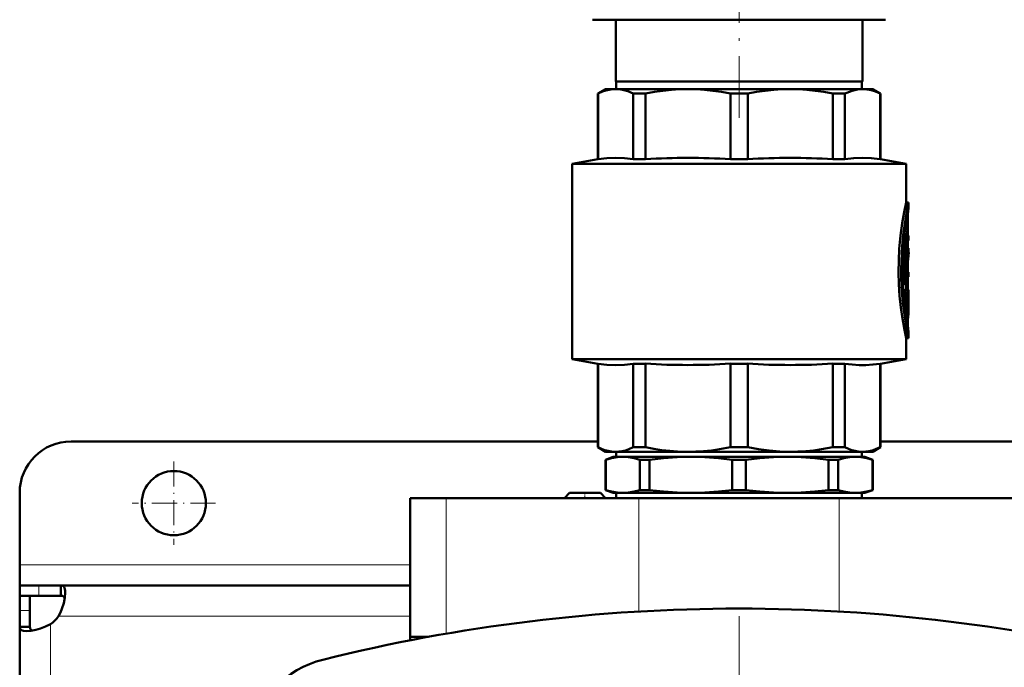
# Model space of a CAD drawing. Extents: x -1358 to 1757, y -1513 to 612.
# Tile 5 of 85: x -163 to 28, y -1071 to -945. Entities that reach past the tile are written whole.
import ezdxf

# ---------------------------------------------------------------- set-up
doc = ezdxf.new("R2010")
doc.units = 0
doc.linetypes.add('DASHDOT', pattern=[18.5, 12, -3, 0.5, -3])

msp = doc.modelspace()

# ---------------------------------------------------------------- linework, layer by layer
at = {"color": 7, "linetype": 'DASHDOT', "lineweight": 18}
for p, q in [((-23.21, -964.57), (-23.21, -897.6)), ((-23.22, -1061.49), (-23.22, -1269.49))]:
    msp.add_line(p, q, dxfattribs=at)
at = {"color": 7, "lineweight": 50}
for p, q in [((-51.71, -945.49), (-43.36, -945.49)), ((-47.21, -957.49), (-47.21, -945.49)), ((-43.36, -945.49), (5.29, -945.49)), ((0.79, -957.49), (0.79, -945.49)), ((-23.21, -957.49), (-47.21, -957.49)), ((-47.11, -957.49), (-47.11, -958.99)), ((0.79, -957.49), (-23.21, -957.49)), ((0.69, -957.49), (0.69, -958.99)), ((-49.21, -958.99), (-50.71, -959.86)), ((-50.71, -959.86), (-50.66, -959.86)), ((-50.71, -972.61), (-50.71, -959.86)), ((-50.66, -972.61), (-50.66, -959.86)), ((-49.21, -958.99), (-47.23, -958.99)), ((-47.23, -958.99), (-33.16, -958.99)), ((-43.8, -959.86), (-41.44, -959.86)), ((-43.8, -959.86), (-43.8, -972.61)), ((-41.44, -972.61), (-41.44, -959.86)), ((-33.16, -958.99), (-13.26, -958.99)), ((-24.88, -959.86), (-21.54, -959.86)), ((-24.88, -959.86), (-24.88, -972.61)), ((-21.54, -972.61), (-21.54, -959.86)), ((-13.26, -958.99), (0.81, -958.99)), ((-4.98, -959.86), (-2.62, -959.86)), ((-4.98, -959.86), (-4.98, -972.61)), ((-2.62, -972.61), (-2.62, -959.86)), ((0.81, -958.99), (2.79, -958.99)), ((2.79, -958.99), (4.29, -959.86)), ((4.29, -959.86), (4.24, -959.86)), ((4.24, -959.86), (4.24, -972.61)), ((4.29, -972.61), (4.29, -959.86)), ((-50.71, -972.61), (-55.71, -973.49)), ((-50.66, -972.61), (-50.71, -972.61)), ((-43.8, -972.61), (-41.44, -972.61)), ((-24.88, -972.61), (-21.54, -972.61)), ((-4.98, -972.61), (-2.62, -972.61)), ((4.24, -972.61), (4.29, -972.61)), ((4.29, -972.61), (9.29, -973.49)), ((-23.21, -973.49), (-55.71, -973.49)), ((-55.71, -1011.49), (-55.71, -973.49)), ((-23.21, -973.49), (9.29, -973.49)), ((9.29, -981.04), (9.29, -973.49)), ((9.29, -981.04), (9.79, -981.04)), ((9.79, -981.94), (9.79, -981.04)), ((9.63, -983.89), (9.63, -987.49)), ((9.58, -986.29), (9.11, -986.29)), ((9.29, -986.29), (9.29, -984.93)), ((9.52, -986.74), (9.52, -996.58)), ((9.63, -991.42), (9.63, -986.74)), ((9.02, -987.02), (9.02, -996.58)), ((9.63, -987.49), (9.72, -987.49)), ((9.63, -988.39), (9.72, -988.39)), ((9.72, -987.49), (9.79, -987.49)), ((9.79, -988.39), (9.72, -988.39)), ((9.79, -988.39), (9.79, -987.49)), ((9.79, -989.9), (9.63, -989.9)), ((9.79, -990.78), (9.79, -989.9)), ((9.63, -994.57), (9.63, -993.2)), ((9.63, -993.2), (9.63, -994.57)), ((9.63, -994.57), (9.79, -994.57)), ((9.63, -995.47), (9.63, -997.99)), ((9.79, -995.47), (9.63, -995.47)), ((9.63, -996.58), (9.63, -995.47)), ((9.79, -995.47), (9.79, -994.57)), ((9.58, -997.03), (9.07, -997.03)), ((9.07, -997.99), (9.58, -997.99)), ((9.29, -997.99), (9.29, -997.03)), ((9.58, -997.99), (9.79, -997.99)), ((9.79, -998.89), (9.79, -997.99)), ((9.02, -998.44), (9.02, -1001.44)), ((9.52, -998.44), (9.52, -1001.44)), ((9.63, -1001.44), (9.63, -999.13)), ((9.74, -999.48), (9.63, -999.48)), ((9.79, -998.89), (9.65, -998.89)), ((9.78, -998.89), (9.78, -1000.33)), ((9.02, -1001.46), (9.02, -1001.44)), ((9.58, -1001.89), (9.07, -1001.89)), ((9.29, -1003.56), (9.29, -1001.89)), ((9.79, -1001.61), (9.79, -1000.56)), ((9.29, -1007.44), (9.79, -1007.44)), ((9.29, -1011.49), (9.29, -1007.44)), ((9.79, -1007.44), (9.79, -1006.54)), ((-55.71, -1011.49), (-23.21, -1011.49)), ((-50.71, -1012.37), (-55.71, -1011.49)), ((-23.21, -1011.49), (9.29, -1011.49)), ((4.29, -1012.37), (9.29, -1011.49)), ((-50.71, -1012.37), (-50.66, -1012.37)), ((-50.71, -1028.62), (-50.71, -1012.37)), ((-50.66, -1028.62), (-50.66, -1012.37)), ((-43.8, -1012.37), (-41.44, -1012.37)), ((-43.8, -1012.37), (-43.8, -1028.62)), ((-41.44, -1028.62), (-41.44, -1012.37)), ((-24.88, -1012.37), (-23.21, -1012.37)), ((-24.88, -1012.37), (-24.88, -1028.62)), ((-23.21, -1012.37), (-21.54, -1012.37)), ((-21.54, -1028.62), (-21.54, -1012.37)), ((-4.98, -1012.37), (-2.62, -1012.37)), ((-4.98, -1012.37), (-4.98, -1028.62)), ((-2.62, -1028.62), (-2.62, -1012.37)), ((4.24, -1012.37), (4.29, -1012.37)), ((4.24, -1012.37), (4.24, -1028.62)), ((4.29, -1028.62), (4.29, -1012.37)), ((-50.71, -1027.49), (-153.21, -1027.49)), ((-50.71, -1028.62), (-50.66, -1028.62)), ((-49.21, -1029.49), (-50.71, -1028.62)), ((-43.8, -1028.62), (-41.44, -1028.62)), ((-24.88, -1028.62), (-23.21, -1028.62)), ((-23.21, -1028.62), (-21.54, -1028.62)), ((-4.98, -1028.62), (-2.62, -1028.62)), ((2.79, -1029.49), (4.29, -1028.62)), ((4.24, -1028.62), (4.29, -1028.62)), ((269.29, -1027.49), (4.29, -1027.49)), ((-49.21, -1029.49), (-47.23, -1029.49)), ((-47.71, -1030.49), (-49.21, -1031.04)), ((-45.84, -1030.49), (-47.71, -1030.49)), ((-47.23, -1029.49), (-33.16, -1029.49)), ((-47.11, -1030.49), (-47.11, -1029.49)), ((-32.58, -1030.49), (-45.84, -1030.49)), ((-33.16, -1029.49), (-23.21, -1029.49)), ((-23.21, -1030.49), (-32.58, -1030.49)), ((-23.21, -1029.49), (-13.26, -1029.49)), ((-13.83, -1030.49), (-23.21, -1030.49)), ((-0.57, -1030.49), (-13.83, -1030.49)), ((-13.26, -1029.49), (0.81, -1029.49)), ((1.29, -1030.49), (-0.57, -1030.49)), ((0.69, -1030.49), (0.69, -1029.49)), ((0.81, -1029.49), (2.79, -1029.49)), ((1.29, -1030.49), (2.79, -1031.04)), ((-49.17, -1031.04), (-49.21, -1031.04)), ((-49.21, -1036.94), (-49.21, -1031.04)), ((-49.17, -1036.94), (-49.17, -1031.04)), ((-42.51, -1036.94), (-42.51, -1031.04)), ((-40.63, -1031.04), (-42.51, -1031.04)), ((-40.63, -1036.94), (-40.63, -1031.04)), ((-24.54, -1036.94), (-24.54, -1031.04)), ((-23.21, -1031.04), (-24.54, -1031.04)), ((-21.87, -1031.04), (-23.21, -1031.04)), ((-21.87, -1036.94), (-21.87, -1031.04)), ((-3.9, -1031.04), (-5.79, -1031.04)), ((-5.79, -1036.94), (-5.79, -1031.04)), ((-3.9, -1036.94), (-3.9, -1031.04)), ((2.76, -1036.94), (2.76, -1031.04)), ((2.79, -1031.04), (2.76, -1031.04)), ((2.79, -1036.94), (2.79, -1031.04)), ((-163.21, -1051.49), (-163.21, -1037.49)), ((-87.21, -1038.49), (-80.21, -1038.49)), ((-87.21, -1065.49), (-87.21, -1038.49)), ((-42.71, -1038.49), (-80.21, -1038.49)), ((-56.21, -1037.49), (-57.21, -1038.49)), ((-49.21, -1038.49), (-57.21, -1038.49)), ((-50.21, -1037.49), (-56.21, -1037.49)), ((-50.21, -1037.49), (-49.21, -1038.49)), ((-49.17, -1036.94), (-49.21, -1036.94)), ((-47.71, -1037.49), (-49.21, -1036.94)), ((-45.84, -1037.49), (-47.71, -1037.49)), ((-47.11, -1038.49), (-47.11, -1037.49)), ((-32.58, -1037.49), (-45.84, -1037.49)), ((-42.71, -1038.49), (-3.71, -1038.49)), ((-40.63, -1036.94), (-42.51, -1036.94)), ((-23.21, -1037.49), (-32.58, -1037.49)), ((-23.21, -1036.94), (-24.54, -1036.94)), ((-21.87, -1036.94), (-23.21, -1036.94)), ((-13.83, -1037.49), (-23.21, -1037.49)), ((-0.57, -1037.49), (-13.83, -1037.49)), ((-3.9, -1036.94), (-5.79, -1036.94)), ((33.79, -1038.49), (-3.71, -1038.49)), ((1.29, -1037.49), (-0.57, -1037.49)), ((0.69, -1038.49), (0.69, -1037.49)), ((1.29, -1037.49), (2.79, -1036.94)), ((2.79, -1036.94), (2.76, -1036.94)), ((-163.21, -1055.49), (-163.21, -1051.49)), ((-163.21, -1055.49), (-163.21, -1057.49)), ((-159.51, -1055.49), (-163.21, -1055.49)), ((-155.18, -1055.49), (-159.51, -1055.49)), ((-155.18, -1055.49), (-155.18, -1057.49)), ((-87.21, -1055.49), (-155.18, -1055.49)), ((-163.21, -1057.49), (-163.12, -1057.49)), ((-163.21, -1057.49), (-163.21, -1060.36)), ((-159.51, -1057.49), (-163.21, -1057.49)), ((-161.21, -1057.49), (-161.21, -1060.36)), ((-159.51, -1057.49), (-155.18, -1057.49)), ((-163.21, -1060.36), (-163.21, -1063.52)), ((-161.21, -1063.52), (-161.21, -1060.36)), ((-163.21, -1063.52), (-161.21, -1063.52)), ((-163.21, -1063.52), (-163.21, -1165.49)), ((-87.21, -1065.49), (-83.67, -1065.49)), ((-87.21, -1066.16), (-87.21, -1065.49)), ((-83.67, -1065.49), (-87.21, -1065.49))]:
    msp.add_line(p, q, dxfattribs=at)
at = {"color": 7, "linetype": 'DASHDOT', "lineweight": 18, "ltscale": 0.006202}
msp.add_line((9.43, -983.89), (9.68, -983.89), dxfattribs=at)
at = {"color": 7, "lineweight": 18}
for p, q in [((9.45, -983.89), (9.63, -983.89)), ((9.58, -983.13), (9.66, -983.13)), ((9.05, -986.74), (9.52, -986.74)), ((9.02, -996.58), (9.52, -996.58)), ((9.02, -998.44), (9.52, -998.44)), ((9.02, -1001.44), (9.52, -1001.44)), ((9.63, -1000.31), (9.72, -1000.31)), ((9.29, -1003.21), (9.69, -1003.21)), ((9.61, -1005.56), (9.67, -1005.56)), ((-80.21, -1064.87), (-80.21, -1038.49)), ((-42.71, -1060.56), (-42.71, -1038.49)), ((-3.71, -1060.56), (-3.71, -1038.49)), ((-87.21, -1051.49), (-163.21, -1051.49)), ((-159.51, -1055.49), (-159.51, -1057.49)), ((-163.21, -1060.36), (-161.21, -1060.36)), ((-87.21, -1061.49), (-155.67, -1061.49)), ((-157.21, -1063.03), (-157.21, -1165.49))]:
    msp.add_line(p, q, dxfattribs=at)
at = {"color": 7, "linetype": 'DASHDOT', "lineweight": 18, "ltscale": 0.017453}
msp.add_line((9.69, -986.74), (8.99, -986.74), dxfattribs=at)
at = {"color": 7, "linetype": 'DASHDOT', "lineweight": 18, "ltscale": 0.002795}
msp.add_line((9.73, -987.94), (9.62, -987.94), dxfattribs=at)
at = {"color": 7, "linetype": 'DASHDOT', "lineweight": 18, "ltscale": 0.018414}
msp.add_line((9.69, -996.58), (8.96, -996.58), dxfattribs=at)
at = {"color": 7, "linetype": 'DASHDOT', "lineweight": 18, "ltscale": 0.016796}
msp.add_line((9.63, -998.44), (8.96, -998.44), dxfattribs=at)
at = {"color": 7, "linetype": 'DASHDOT', "lineweight": 18, "ltscale": 0.003732}
msp.add_line((9.76, -999.93), (9.61, -999.93), dxfattribs=at)
at = {"color": 7, "linetype": 'DASHDOT', "lineweight": 18, "ltscale": 0.000796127}
msp.add_line((9.62, -999.13), (9.65, -999.13), dxfattribs=at)
at = {"color": 7, "linetype": 'DASHDOT', "lineweight": 18, "ltscale": 0.018399}
msp.add_line((9.69, -1001.44), (8.96, -1001.44), dxfattribs=at)
at = {"color": 7, "linetype": 'DASHDOT', "lineweight": 18, "ltscale": 0.011948}
msp.add_line((9.25, -1004.44), (9.73, -1004.44), dxfattribs=at)
at = {"color": 7, "linetype": 'DASHDOT', "lineweight": 18, "ltscale": 0.40625}
for p, q in [((-133.21, -1031.37), (-133.21, -1047.62)), ((-125.08, -1039.49), (-141.33, -1039.49))]:
    msp.add_line(p, q, dxfattribs=at)
at = {"color": 7, "linetype": 'DASHDOT', "lineweight": 18, "ltscale": 0.030017}
msp.add_line((-53.21, -1037.39), (-53.21, -1038.59), dxfattribs=at)
at = {"color": 7, "lineweight": 50}
for points in [[(-47.23, -958.99), (-47.85, -959.02), (-48.49, -959.11), (-49.13, -959.26), (-49.77, -959.47), (-50.66, -959.86)], [(-43.8, -959.86), (-44.87, -959.41), (-45.9, -959.12), (-46.57, -959.02), (-47.23, -958.99)], [(-33.16, -958.99), (-34.76, -959.02), (-36.38, -959.12), (-38.02, -959.29), (-39.7, -959.54), (-41.44, -959.86)], [(-24.88, -959.86), (-26.62, -959.54), (-28.3, -959.29), (-29.94, -959.12), (-31.56, -959.02), (-33.16, -958.99)], [(-13.26, -958.99), (-14.86, -959.02), (-16.48, -959.12), (-18.12, -959.29), (-19.8, -959.54), (-21.54, -959.86)], [(-4.98, -959.86), (-6.72, -959.54), (-8.4, -959.29), (-10.04, -959.12), (-11.66, -959.02), (-13.26, -958.99)], [(0.81, -958.99), (-0.19, -959.07), (-1.2, -959.29), (-2.25, -959.69), (-2.62, -959.86)], [(0.81, -958.99), (1.64, -959.04), (2.48, -959.2), (3.35, -959.47), (4.24, -959.86)], [(-43.8, -972.61), (-45.52, -972.41), (-47.23, -972.34), (-48.94, -972.41), (-50.66, -972.61)], [(4.24, -972.61), (2.52, -972.41), (0.81, -972.34), (-0.9, -972.41), (-2.62, -972.61)], [(9.29, -981.04), (8.91, -982.88), (8.54, -985.02), (8.21, -987.48), (7.97, -990.05), (7.85, -992.31), (7.82, -994.6), (7.88, -996.88), (8.03, -999.21), (8.26, -1001.47), (8.5, -1003.17), (8.95, -1005.79), (9.29, -1007.44)], [(9.79, -981.04), (9.58, -982.06), (9.22, -983.97), (8.97, -985.56), (8.75, -987.3), (8.53, -989.55), (8.37, -992.38), (8.34, -994.11), (8.36, -995.84), (8.48, -998.25), (8.68, -1000.58), (8.91, -1002.43), (9.31, -1005.02), (9.79, -1007.44)], [(9.79, -1006.54), (9.6, -1005.51), (9.3, -1003.6), (9.1, -1002.16), (8.9, -1000.34), (8.72, -998.01), (8.61, -994.95), (8.61, -993.14), (8.67, -991.35), (8.82, -989.03), (9.01, -987.05), (9.36, -984.46), (9.79, -981.94)], [(9.58, -986.29), (9.57, -986.29), (9.57, -986.29), (9.57, -986.3), (9.56, -986.31), (9.55, -986.35), (9.52, -986.74)], [(9.63, -986.74), (9.61, -986.44), (9.6, -986.34), (9.59, -986.31), (9.58, -986.3), (9.58, -986.29), (9.58, -986.29)], [(9.72, -987.49), (9.72, -987.49), (9.72, -987.49), (9.71, -987.5), (9.7, -987.56), (9.69, -987.83), (9.7, -988.34), (9.71, -988.38), (9.72, -988.39), (9.72, -988.39), (9.72, -988.39)], [(9.08, -997.03), (9.07, -997.03), (9.07, -997.03), (9.07, -997.03), (9.06, -997.02), (9.05, -996.98), (9.02, -996.58)], [(9.07, -997.99), (9.07, -997.99), (9.07, -997.99), (9.06, -998), (9.06, -998.01), (9.05, -998.05), (9.02, -998.44)], [(9.52, -996.58), (9.54, -996.88), (9.55, -996.98), (9.56, -997.02), (9.57, -997.03), (9.57, -997.03), (9.58, -997.03)], [(9.58, -997.99), (9.57, -997.99), (9.57, -997.99), (9.57, -998), (9.56, -998.01), (9.55, -998.05), (9.52, -998.44)], [(9.58, -997.03), (9.58, -997.03), (9.58, -997.03), (9.59, -997.02), (9.59, -997.01), (9.6, -996.97), (9.63, -996.58)], [(9.63, -999.13), (9.64, -998.92), (9.64, -998.9), (9.65, -998.89), (9.65, -998.89), (9.65, -998.89)], [(9.74, -999.48), (9.73, -999.48), (9.73, -999.48), (9.73, -999.49), (9.72, -999.56), (9.71, -999.96), (9.72, -1000.31)], [(9.75, -999.54), (9.74, -999.48), (9.74, -999.48), (9.74, -999.48), (9.74, -999.48)], [(9.52, -1001.44), (9.54, -1001.74), (9.55, -1001.84), (9.56, -1001.88), (9.57, -1001.89), (9.57, -1001.89), (9.58, -1001.89)], [(9.58, -1001.89), (9.58, -1001.89), (9.58, -1001.89), (9.59, -1001.88), (9.59, -1001.87), (9.6, -1001.83), (9.63, -1001.44)], [(9.69, -1003.21), (9.63, -1003.97), (9.63, -1004.87), (9.67, -1005.56)], [(-43.8, -1012.37), (-45.52, -1012.57), (-47.23, -1012.64), (-48.94, -1012.57), (-50.66, -1012.37)], [(4.24, -1012.37), (2.82, -1012.54), (1.47, -1012.63), (0.15, -1012.63), (-1.2, -1012.54), (-2.62, -1012.37)], [(-50.66, -1028.62), (-49.98, -1028.93), (-49.34, -1029.16), (-48.7, -1029.33), (-48.06, -1029.44), (-47.23, -1029.49)], [(-47.23, -1029.49), (-46.6, -1029.46), (-45.97, -1029.37), (-45.33, -1029.22), (-44.69, -1029.01), (-43.8, -1028.62)], [(-41.44, -1028.62), (-39.8, -1028.93), (-38.25, -1029.16), (-36.7, -1029.33), (-35.17, -1029.44), (-33.16, -1029.49)], [(-33.16, -1029.49), (-31.65, -1029.46), (-30.13, -1029.37), (-28.58, -1029.22), (-27.04, -1029.01), (-24.88, -1028.62)], [(-13.26, -1029.49), (-15.31, -1029.44), (-17.36, -1029.27), (-19.4, -1029.01), (-21.54, -1028.62)], [(-13.26, -1029.49), (-11.75, -1029.46), (-10.23, -1029.37), (-8.68, -1029.22), (-7.14, -1029.01), (-4.98, -1028.62)], [(-2.62, -1028.62), (-1.94, -1028.93), (-1.3, -1029.16), (-0.65, -1029.33), (-0.02, -1029.44), (0.81, -1029.49)], [(0.81, -1029.49), (1.44, -1029.46), (2.07, -1029.37), (2.71, -1029.22), (3.35, -1029.01), (4.24, -1028.62)], [(-45.84, -1030.49), (-46.96, -1030.55), (-48.07, -1030.74), (-49.17, -1031.04)], [(-42.51, -1031.04), (-43.62, -1030.74), (-44.73, -1030.55), (-45.84, -1030.49)], [(-32.58, -1030.49), (-35.27, -1030.55), (-37.95, -1030.74), (-40.63, -1031.04)], [(-24.54, -1031.04), (-27.22, -1030.74), (-29.9, -1030.55), (-32.58, -1030.49)], [(-13.83, -1030.49), (-16.52, -1030.55), (-19.2, -1030.74), (-21.87, -1031.04)], [(-5.79, -1031.04), (-8.47, -1030.74), (-11.15, -1030.55), (-13.83, -1030.49)], [(-0.57, -1030.49), (-1.69, -1030.55), (-2.8, -1030.74), (-3.9, -1031.04)], [(2.76, -1031.04), (1.65, -1030.74), (0.54, -1030.55), (-0.57, -1030.49)], [(-49.17, -1036.94), (-48.07, -1037.24), (-46.96, -1037.43), (-45.84, -1037.49)], [(-45.84, -1037.49), (-44.73, -1037.43), (-43.62, -1037.24), (-42.51, -1036.94)], [(-40.63, -1036.94), (-37.95, -1037.24), (-35.27, -1037.43), (-32.58, -1037.49)], [(-32.58, -1037.49), (-29.9, -1037.43), (-27.22, -1037.24), (-24.54, -1036.94)], [(-21.87, -1036.94), (-19.2, -1037.24), (-16.52, -1037.43), (-13.83, -1037.49)], [(-13.83, -1037.49), (-11.15, -1037.43), (-8.47, -1037.24), (-5.79, -1036.94)], [(-3.9, -1036.94), (-2.8, -1037.24), (-1.69, -1037.43), (-0.57, -1037.49)], [(-0.57, -1037.49), (0.54, -1037.43), (1.65, -1037.24), (2.76, -1036.94)], [(-155.18, -1055.49), (-154.99, -1055.51), (-154.83, -1055.57), (-154.69, -1055.66), (-154.57, -1055.8), (-154.48, -1055.97), (-154.41, -1056.19), (-154.35, -1056.52), (-154.33, -1056.91)], [(-154.33, -1056.91), (-154.41, -1057.86), (-154.63, -1058.91), (-154.98, -1060.02), (-155.3, -1060.77), (-155.67, -1061.49)], [(-155.18, -1057.49), (-154.84, -1057.54), (-154.59, -1057.68), (-154.42, -1057.93)], [(-157.21, -1063.03), (-158.16, -1063.5), (-159.13, -1063.88), (-160.1, -1064.15), (-161.02, -1064.32), (-161.79, -1064.37)], [(-161.79, -1064.37), (-162.44, -1064.31), (-162.7, -1064.23), (-162.9, -1064.13), (-163.06, -1063.99), (-163.16, -1063.82), (-163.21, -1063.52)], [(-160.77, -1064.28), (-161.02, -1064.11), (-161.16, -1063.86), (-161.21, -1063.52)]]:
    msp.add_lwpolyline(points, dxfattribs=at)
msp.add_circle((-133.21, -1039.49), 6.25, dxfattribs=at)
for centre, radius, start, end in [((-33.16, -1101.93), 129.58, 86.3381, 93.6619), ((-13.26, -1101.93), 129.58, 86.3381, 93.6619), ((43.52, -986.35), 34.02, 172.5506, 174.5671), ((18.15, -983.85), 8.53, 175.1548, 180.2701), ((43.43, -994.33), 33.93, 172.494, 175.0745), ((42.93, -994.26), 33.32, 174.0048, 178.1693), ((-2.62, -1000.56), 12.41, 359.9984, 4.6874), ((9.07, -1001.88), 0.00658, 216.7699, 283.0474), ((-2.66, -1001.61), 12.45, 352.604, 359.9912), ((-2.64, -1001.61), 12.43, 0.0026, 6.0181), ((43.62, -1002.04), 34.13, 185.9218, 187.582), ((-33.16, -883.05), 129.58, 266.3381, 273.6619), ((-13.26, -883.05), 129.58, 266.3381, 273.6619), ((-153.21, -1037.49), 10, 90, 180), ((-161.33, -1057.37), 7, 306.0861, 323.9183), ((-23.21, -1395.11), 335.12, 76.0141, 103.9859), ((-99.37, -1089.33), 20, 103.9859, 166.0141)]:
    msp.add_arc(centre, radius, start, end, dxfattribs=at)

doc.saveas('drawing.dxf')
